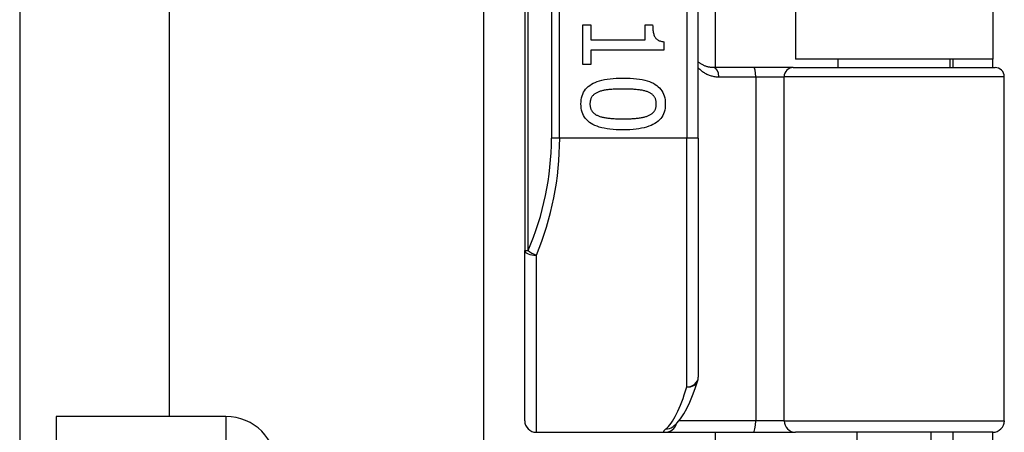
# Model space of a CAD drawing. Header units: inches. Extents: x 4 to 149, y 7 to 82.
# Tile 59 of 188: x 26.164 to 27.839, y 15.77 to 16.472. Entities that reach past the tile are written whole.
import ezdxf

# ---------------------------------------------------------------- set-up
doc = ezdxf.new("R2010")
doc.units = ezdxf.units.IN
doc.header["$MEASUREMENT"] = 0
doc.layers.add('Visible Edges(ANSI)', color=7, linetype='Continuous', lineweight=25)
doc.layers.add('Visible Tangent Edges(ANSI)', color=7, linetype='Continuous', lineweight=25)

msp = doc.modelspace()

# ---------------------------------------------------------------- linework, layer by layer
at = {"layer": 'Visible Edges(ANSI)'}
for p, q in [((26.1635, 20.6332), (26.1635, 15.7114)), ((26.4177, 20.5472), (26.4177, 15.7974)), ((27.023, 17.9615), (27.023, 16.0793)), ((27.3183, 16.2704), (27.3183, 17.7704)), ((27.3471, 17.6503), (27.3471, 16.3905)), ((27.4835, 17.6359), (27.4835, 16.4049)), ((27.8195, 17.6359), (27.8195, 16.4049)), ((26.9534, 13.5888), (26.9534, 16.5845)), ((27.1216, 16.4629), (27.1357, 16.4629)), ((27.1216, 16.3957), (27.1216, 16.4629)), ((27.1357, 16.4629), (27.1357, 16.4379)), ((27.228, 16.4629), (27.2406, 16.4629)), ((27.228, 16.4379), (27.228, 16.4629)), ((27.1357, 16.4379), (27.228, 16.4379)), ((27.1357, 16.4202), (27.1357, 16.3957)), ((27.2599, 16.4202), (27.1357, 16.4202)), ((27.2599, 16.4345), (27.2599, 16.4202)), ((27.8195, 16.4049), (27.4835, 16.4049)), ((27.5561, 16.3905), (27.5561, 16.4049)), ((27.747, 16.3905), (27.747, 16.4049)), ((27.7515, 16.4049), (27.7515, 16.3905)), ((27.8195, 16.3905), (27.8195, 16.4049)), ((27.1357, 16.3957), (27.1216, 16.3957)), ((27.4125, 16.3905), (27.3441, 16.3905)), ((27.48, 16.3905), (27.4125, 16.3905)), ((27.48, 16.3905), (27.8233, 16.3905)), ((27.839, 15.7901), (27.839, 16.3748)), ((27.3183, 16.2704), (27.3183, 15.8642)), ((27.023, 15.7901), (27.023, 16.0793)), ((26.5145, 15.7974), (26.2255, 15.7974)), ((26.2255, 15.7974), (26.2255, 15.7114)), ((27.0427, 15.7704), (27.2622, 15.7704)), ((27.2622, 15.7704), (27.4116, 15.7704)), ((27.2744, 15.7795), (27.2749, 15.7798)), ((27.3471, 15.7704), (27.3471, 13.5888)), ((27.4116, 15.7704), (27.484, 15.7704)), ((27.8194, 15.7704), (27.484, 15.7704)), ((27.5886, 15.6169), (27.5886, 15.7704)), ((27.7145, 15.6169), (27.7145, 15.7704)), ((27.7515, 15.7704), (27.7515, 15.7394)), ((27.8195, 15.7394), (27.8195, 15.7704))]:
    msp.add_line(p, q, dxfattribs=at)
at = {"layer": 'Visible Edges(ANSI)', "flags": 128}
for points in [[(27.2406, 16.4629), (27.2407, 16.4606), (27.2408, 16.4584), (27.2409, 16.4563), (27.2411, 16.4543), (27.2413, 16.4524), (27.2416, 16.4506), (27.242, 16.4489), (27.2424, 16.4474), (27.2429, 16.4459), (27.2434, 16.4445), (27.244, 16.4432), (27.2447, 16.4421), (27.2454, 16.441), (27.2462, 16.44), (27.2471, 16.4391), (27.2481, 16.4382), (27.2493, 16.4375), (27.2505, 16.4368), (27.2518, 16.4362), (27.2532, 16.4357), (27.2547, 16.4353), (27.2563, 16.4349), (27.258, 16.4346), (27.2599, 16.4345)], [(27.3441, 16.3905), (27.3429, 16.3905), (27.3416, 16.3906), (27.3404, 16.3907), (27.3392, 16.3908), (27.338, 16.391), (27.3368, 16.3912), (27.3356, 16.3914), (27.3345, 16.3917), (27.3333, 16.392), (27.3322, 16.3923), (27.3311, 16.3927), (27.33, 16.3931), (27.3289, 16.3935), (27.3279, 16.394), (27.3269, 16.3945), (27.3258, 16.395), (27.3248, 16.3955), (27.3238, 16.3961), (27.3229, 16.3967), (27.3219, 16.3973), (27.321, 16.398), (27.3201, 16.3987), (27.3192, 16.3994), (27.3183, 16.4001)], [(27.1187, 16.3286), (27.1188, 16.3323), (27.1192, 16.3359), (27.1198, 16.3392), (27.1207, 16.3424), (27.1218, 16.3455), (27.1231, 16.3484), (27.1247, 16.3511), (27.1266, 16.3536), (27.1287, 16.356), (27.131, 16.3582), (27.1336, 16.3602), (27.1364, 16.362), (27.1395, 16.3637), (27.1428, 16.3653), (27.1464, 16.3667), (27.1503, 16.368), (27.1544, 16.3691), (27.1588, 16.37), (27.1634, 16.3709), (27.1683, 16.3715), (27.1734, 16.372), (27.1788, 16.3724), (27.1845, 16.3726), (27.1904, 16.3727)], [(27.1904, 16.3727), (27.1965, 16.3726), (27.2023, 16.3724), (27.2078, 16.372), (27.213, 16.3715), (27.218, 16.3708), (27.2227, 16.37), (27.2271, 16.369), (27.2312, 16.3679), (27.2351, 16.3666), (27.2386, 16.3652), (27.2419, 16.3637), (27.2449, 16.3619), (27.2477, 16.3601), (27.2502, 16.358), (27.2525, 16.3558), (27.2545, 16.3534), (27.2563, 16.3509), (27.2579, 16.3482), (27.2592, 16.3454), (27.2603, 16.3423), (27.2611, 16.3391), (27.2617, 16.3358), (27.2621, 16.3323), (27.2622, 16.3286)], [(27.1904, 16.3539), (27.188, 16.3539), (27.1857, 16.3539), (27.1834, 16.3539), (27.1813, 16.3538), (27.1791, 16.3538), (27.1771, 16.3537), (27.1751, 16.3536), (27.1732, 16.3536), (27.1713, 16.3534), (27.1695, 16.3533), (27.1678, 16.3532), (27.1662, 16.3531), (27.1646, 16.3529), (27.163, 16.3527), (27.1614, 16.3525), (27.1599, 16.3522), (27.1584, 16.352), (27.157, 16.3517), (27.1556, 16.3513), (27.1542, 16.351), (27.1528, 16.3506), (27.1514, 16.3502), (27.1501, 16.3497), (27.1489, 16.3493)], [(27.2324, 16.3491), (27.2312, 16.3496), (27.2299, 16.35), (27.2286, 16.3504), (27.2273, 16.3508), (27.2259, 16.3512), (27.2244, 16.3515), (27.2229, 16.3518), (27.2214, 16.3521), (27.2198, 16.3523), (27.2181, 16.3526), (27.2164, 16.3528), (27.2146, 16.3529), (27.2128, 16.3531), (27.211, 16.3533), (27.2091, 16.3534), (27.2072, 16.3535), (27.2052, 16.3536), (27.2032, 16.3537), (27.2012, 16.3538), (27.1991, 16.3538), (27.197, 16.3539), (27.1948, 16.3539), (27.1926, 16.3539), (27.1904, 16.3539)], [(27.1489, 16.3493), (27.1477, 16.3488), (27.1466, 16.3483), (27.1455, 16.3478), (27.1445, 16.3472), (27.1435, 16.3466), (27.1425, 16.346), (27.1416, 16.3454), (27.1408, 16.3447), (27.14, 16.344), (27.1392, 16.3432), (27.1385, 16.3424), (27.1379, 16.3416), (27.1372, 16.3408), (27.1367, 16.3399), (27.1362, 16.3389), (27.1357, 16.338), (27.1353, 16.3369), (27.135, 16.3359), (27.1347, 16.3348), (27.1344, 16.3336), (27.1342, 16.3324), (27.1341, 16.3312), (27.134, 16.3299), (27.134, 16.3286)], [(27.2469, 16.3286), (27.2469, 16.3299), (27.2468, 16.3311), (27.2467, 16.3323), (27.2465, 16.3334), (27.2463, 16.3345), (27.246, 16.3356), (27.2457, 16.3367), (27.2453, 16.3377), (27.2449, 16.3386), (27.2444, 16.3395), (27.2438, 16.3404), (27.2433, 16.3413), (27.2426, 16.3421), (27.242, 16.3429), (27.2412, 16.3436), (27.2404, 16.3444), (27.2396, 16.3451), (27.2387, 16.3457), (27.2378, 16.3464), (27.2368, 16.347), (27.2358, 16.3476), (27.2347, 16.3481), (27.2336, 16.3486), (27.2324, 16.3491)], [(27.1905, 16.2846), (27.1845, 16.2847), (27.1787, 16.2849), (27.1732, 16.2853), (27.168, 16.2858), (27.163, 16.2865), (27.1584, 16.2873), (27.154, 16.2883), (27.1498, 16.2894), (27.146, 16.2907), (27.1424, 16.2921), (27.1391, 16.2937), (27.1361, 16.2954), (27.1333, 16.2973), (27.1308, 16.2993), (27.1285, 16.3015), (27.1264, 16.3039), (27.1246, 16.3064), (27.123, 16.3091), (27.1217, 16.3119), (27.1206, 16.3149), (27.1198, 16.3181), (27.1192, 16.3214), (27.1188, 16.3249), (27.1187, 16.3286)], [(27.134, 16.3286), (27.134, 16.3274), (27.1341, 16.3261), (27.1342, 16.325), (27.1344, 16.3238), (27.1346, 16.3227), (27.1349, 16.3217), (27.1352, 16.3206), (27.1356, 16.3196), (27.136, 16.3187), (27.1365, 16.3178), (27.1371, 16.3169), (27.1376, 16.316), (27.1383, 16.3152), (27.1389, 16.3144), (27.1397, 16.3137), (27.1405, 16.313), (27.1413, 16.3123), (27.1422, 16.3116), (27.1431, 16.311), (27.1441, 16.3104), (27.1451, 16.3098), (27.1462, 16.3093), (27.1473, 16.3088), (27.1485, 16.3083)], [(27.2622, 16.3286), (27.2621, 16.3249), (27.2617, 16.3214), (27.2611, 16.318), (27.2602, 16.3148), (27.2591, 16.3118), (27.2577, 16.3089), (27.2561, 16.3062), (27.2543, 16.3037), (27.2521, 16.3014), (27.2498, 16.2992), (27.2472, 16.2971), (27.2443, 16.2953), (27.2412, 16.2936), (27.2379, 16.292), (27.2343, 16.2906), (27.2304, 16.2893), (27.2263, 16.2882), (27.2219, 16.2873), (27.2173, 16.2865), (27.2125, 16.2858), (27.2074, 16.2853), (27.202, 16.2849), (27.1964, 16.2847), (27.1905, 16.2846)], [(27.2326, 16.3084), (27.2338, 16.3089), (27.2349, 16.3094), (27.2359, 16.3099), (27.2369, 16.3105), (27.2379, 16.3111), (27.2388, 16.3117), (27.2397, 16.3123), (27.2405, 16.313), (27.2412, 16.3137), (27.242, 16.3145), (27.2426, 16.3152), (27.2433, 16.316), (27.2438, 16.3169), (27.2444, 16.3177), (27.2449, 16.3186), (27.2453, 16.3196), (27.2457, 16.3206), (27.246, 16.3216), (27.2463, 16.3227), (27.2465, 16.3238), (27.2467, 16.3249), (27.2468, 16.3261), (27.2469, 16.3273), (27.2469, 16.3286)], [(27.1485, 16.3083), (27.1497, 16.3078), (27.1509, 16.3074), (27.1522, 16.307), (27.1535, 16.3067), (27.1548, 16.3063), (27.1563, 16.306), (27.1577, 16.3057), (27.1592, 16.3054), (27.1608, 16.3051), (27.1624, 16.3049), (27.1641, 16.3047), (27.1658, 16.3045), (27.1676, 16.3043), (27.1694, 16.3041), (27.1713, 16.304), (27.1732, 16.3039), (27.1752, 16.3037), (27.1772, 16.3036), (27.1793, 16.3036), (27.1815, 16.3035), (27.1836, 16.3034), (27.1859, 16.3034), (27.1882, 16.3034), (27.1905, 16.3034)], [(27.1905, 16.3034), (27.1928, 16.3034), (27.1951, 16.3034), (27.1974, 16.3034), (27.1995, 16.3035), (27.2017, 16.3036), (27.2038, 16.3036), (27.2058, 16.3037), (27.2078, 16.3039), (27.2097, 16.304), (27.2115, 16.3041), (27.2134, 16.3043), (27.2151, 16.3045), (27.2168, 16.3047), (27.2185, 16.3049), (27.2201, 16.3051), (27.2217, 16.3054), (27.2232, 16.3057), (27.2247, 16.306), (27.2262, 16.3064), (27.2275, 16.3067), (27.2289, 16.3071), (27.2302, 16.3075), (27.2314, 16.3079), (27.2326, 16.3084)], [(27.2749, 15.7798), (27.2818, 15.7861), (27.288, 15.7935), (27.2936, 15.8018), (27.2989, 15.8111), (27.3039, 15.8214), (27.3086, 15.8327), (27.3131, 15.845), (27.3175, 15.8584)]]:
    msp.add_lwpolyline(points, dxfattribs=at)
at = {"layer": 'Visible Edges(ANSI)'}
for centre, radius, start, end in [((27.8233, 16.3748), 0.0157, 0, 90), ((27.2986, 15.8642), 0.0197, 342.9585, 0), ((26.5145, 15.7114), 0.086, 0, 90), ((27.0427, 15.7901), 0.0197, 180, 270), ((27.8194, 15.7901), 0.0197, 270, 0)]:
    msp.add_arc(centre, radius, start, end, dxfattribs=at)
at = {"layer": 'Visible Tangent Edges(ANSI)'}
for p, q in [((27.0288, 16.0793), (27.0288, 17.9615)), ((27.0685, 17.7704), (27.0685, 16.2704)), ((27.0824, 16.2704), (27.0824, 17.7704)), ((27.2986, 17.7704), (27.2986, 16.2704)), ((27.3532, 16.3748), (27.4161, 16.3748)), ((27.4161, 16.3748), (27.4643, 16.3748)), ((27.4161, 16.3748), (27.4161, 15.7901)), ((27.839, 16.3748), (27.4643, 16.3748)), ((27.4643, 15.7901), (27.4643, 16.3748)), ((27.0824, 16.2704), (27.0685, 16.2704)), ((27.2986, 16.2704), (27.0824, 16.2704)), ((27.3183, 16.2704), (27.2986, 16.2704)), ((27.2986, 15.8475), (27.2986, 16.2704)), ((27.023, 16.0793), (27.0288, 16.0793)), ((27.0427, 16.0715), (27.0427, 15.7704)), ((26.5145, 15.7974), (26.5145, 15.7114)), ((27.4161, 15.7901), (27.2854, 15.7901)), ((27.4643, 15.7901), (27.4161, 15.7901)), ((27.4643, 15.7901), (27.839, 15.7901))]:
    msp.add_line(p, q, dxfattribs=at)
at = {"layer": 'Visible Tangent Edges(ANSI)', "flags": 128}
for points in [[(27.3183, 16.39), (27.3195, 16.3888), (27.3207, 16.3877), (27.3219, 16.3866), (27.3231, 16.3856), (27.3244, 16.3846), (27.3257, 16.3836), (27.327, 16.3827), (27.3283, 16.3819), (27.3297, 16.3811), (27.3311, 16.3803), (27.3326, 16.3795), (27.334, 16.3789), (27.3355, 16.3782), (27.337, 16.3777), (27.3385, 16.3771), (27.3401, 16.3766), (27.3416, 16.3762), (27.3432, 16.3758), (27.3449, 16.3755), (27.3465, 16.3752), (27.3482, 16.375), (27.3498, 16.3749), (27.3515, 16.3748), (27.3532, 16.3748)], [(27.2628, 15.7759), (27.2623, 15.7755), (27.2618, 15.7751), (27.2614, 15.7746), (27.2609, 15.7743), (27.2606, 15.7739), (27.2603, 15.7735), (27.26, 15.7732), (27.2598, 15.7729), (27.2596, 15.7726), (27.2594, 15.7723), (27.2593, 15.772), (27.2593, 15.7718), (27.2593, 15.7716), (27.2593, 15.7714), (27.2594, 15.7712), (27.2595, 15.771), (27.2597, 15.7709), (27.2599, 15.7708), (27.2602, 15.7707), (27.2605, 15.7706), (27.2608, 15.7705), (27.2612, 15.7705), (27.2617, 15.7704), (27.2622, 15.7704)]]:
    msp.add_lwpolyline(points, dxfattribs=at)
at = {"layer": 'Visible Tangent Edges(ANSI)'}
msp.add_arc((26.5881, 16.2704), 0.4803, 336.5561, 0, dxfattribs=at)
for centre, major_axis, ratio, start_param, end_param in [((27.3441, 16.3748), (0, 0.0157), 0.580671, 4.712389, 6.283185), ((27.4125, 16.3748), (0, 0.0157), 0.225879, 4.712389, 6.283185), ((27.48, 16.3748), (0, 0.0157), 0.998608, 0, 1.570796), ((26.6021, 16.2704), (0, 0.5), 0.96063, 4.303216, 4.712389), ((27.0427, 16.0793), (-0.0197, 0), 0.39785, 0, 1.570796), ((27.0427, 16.0793), (-0.0181, 0.0078), 0.369668, 0.864875, 1.72975), ((27.2986, 15.8642), (0.0197, 0), 0.845842, 4.712389, 6.283185), ((27.2986, 15.8642), (0.0188, -0.0058), 0.834757, 4.962887, 6.283185), ((27.2491, 16.2704), (0, -0.5), 0.185699, 0.148494, 0.562654), ((27.2622, 15.7901), (0, -0.0197), 0.985236, 0, 1.320384), ((27.4116, 15.7901), (0, -0.0197), 0.225879, 0, 1.570796), ((27.484, 15.7901), (0, -0.0197), 0.998608, 4.712389, 6.283185), ((27.2628, 15.7954), (0.012, -0.0156), 0.971402, 5.610492, 6.283185)]:
    msp.add_ellipse(centre, major_axis=major_axis, ratio=ratio, start_param=start_param, end_param=end_param, dxfattribs=at)

doc.saveas('drawing.dxf')
